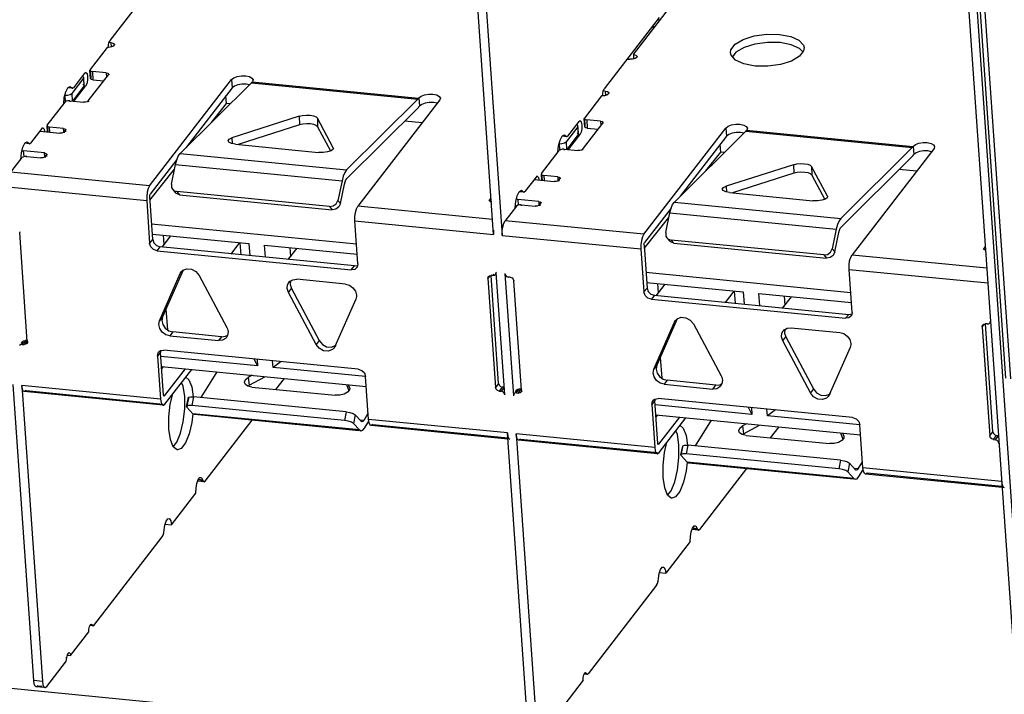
# Model space of a CAD drawing. Extents: x 0 to 1189, y 0 to 841.
# Tile 21 of 50: x 510 to 537, y 369 to 387. Entities that reach past the tile are written whole.
import ezdxf

# ---------------------------------------------------------------- set-up
doc = ezdxf.new("R2010")
doc.units = 0
doc.header["$LTSCALE"] = 65.395
doc.layers.get('0').update_dxf_attribs({"linetype": 'CONTINUOUS'})

msp = doc.modelspace()

# ---------------------------------------------------------------- linework, layer by layer
at = {"color": 6, "linetype": 'CONTINUOUS'}
for p, q in [((522.693, 381.471), (522.133, 389.506)), ((522.369, 389.483), (522.928, 381.448)), ((513.774, 388.675), (512.28, 386.738)), ((526.487, 386.356), (528.022, 388.347)), ((535.542, 388.237), (537.058, 366.464)), ((537.293, 366.441), (535.778, 388.214)), ((527.186, 387.361), (525.692, 385.423)), ((527.023, 387.13), (527.028, 387.058)), ((527.21, 387.294), (527.14, 387.301)), ((530.453, 386.905), (530.756, 386.847)), ((512.239, 386.539), (512.241, 386.615)), ((512.241, 386.615), (512.256, 386.687)), ((512.256, 386.687), (512.28, 386.738)), ((512.311, 386.68), (512.275, 386.684)), ((512.311, 386.68), (512.319, 386.561)), ((512.311, 386.68), (512.375, 386.665)), ((512.375, 386.665), (512.408, 386.636)), ((512.408, 386.636), (512.411, 386.626)), ((512.211, 386.551), (511.747, 385.948)), ((512.29, 386.553), (512.211, 386.551)), ((526.487, 386.356), (526.495, 386.234)), ((529.27, 386.417), (529.177, 386.298)), ((531.106, 386.46), (530.993, 386.311)), ((531.081, 386.426), (530.999, 386.518)), ((531.118, 386.544), (531.106, 386.46)), ((526.317, 386.234), (526.387, 386.227)), ((526.465, 386.229), (526.387, 386.227)), ((526.535, 386.247), (526.465, 386.229)), ((511.598, 385.854), (511.292, 385.457)), ((511.598, 385.854), (511.63, 385.873)), ((511.6, 385.876), (511.63, 385.873)), ((511.63, 385.873), (511.662, 385.839)), ((511.662, 385.839), (511.677, 385.76)), ((511.697, 385.097), (512.245, 385.807)), ((511.747, 385.948), (511.741, 385.932)), ((511.757, 385.708), (511.741, 385.932)), ((511.741, 385.932), (511.742, 385.926)), ((511.742, 385.926), (511.763, 385.907)), ((511.747, 385.948), (511.762, 385.724)), ((511.763, 385.907), (511.807, 385.896)), ((511.807, 385.896), (511.823, 385.672)), ((512.184, 385.859), (511.807, 385.896)), ((512.184, 385.859), (512.192, 385.739)), ((512.25, 385.824), (512.245, 385.807)), ((512.25, 385.823), (512.252, 385.807)), ((511.564, 385.712), (511.249, 385.303)), ((511.564, 385.712), (511.572, 385.736)), ((511.564, 385.712), (511.58, 385.487)), ((511.588, 385.511), (511.572, 385.736)), ((511.655, 385.562), (511.623, 385.495)), ((511.674, 385.659), (511.655, 385.562)), ((511.677, 385.76), (511.674, 385.659)), ((511.757, 385.707), (511.762, 385.724)), ((511.823, 385.672), (512.118, 385.643)), ((513.362, 382.792), (515.586, 385.676)), ((514.188, 383.667), (516.125, 385.591)), ((515.586, 385.676), (515.602, 385.452)), ((515.984, 385.553), (515.867, 385.554)), ((516.07, 385.536), (515.984, 385.553)), ((516.125, 385.591), (520.643, 385.148)), ((516.143, 385.611), (516.151, 385.621)), ((520.661, 385.168), (516.143, 385.611)), ((516.168, 385.67), (516.151, 385.621)), ((511.045, 385.192), (511.085, 385.347)), ((511.058, 385.252), (511.135, 385.254)), ((511.085, 385.347), (511.138, 385.454)), ((511.138, 385.454), (511.202, 385.492)), ((511.268, 385.442), (511.14, 385.455)), ((511.25, 385.456), (511.157, 385.465)), ((511.202, 385.492), (511.25, 385.456)), ((511.249, 385.303), (511.262, 385.104)), ((511.25, 385.456), (511.263, 385.443)), ((511.263, 385.443), (511.268, 385.442)), ((511.268, 385.442), (511.277, 385.444)), ((511.269, 385.459), (511.292, 385.457)), ((511.275, 385.092), (511.58, 385.487)), ((511.277, 385.444), (511.292, 385.457)), ((511.317, 385.098), (511.623, 385.495)), ((511.588, 385.512), (511.58, 385.487)), ((511.581, 385.499), (511.623, 385.495)), ((515.602, 385.452), (514.347, 383.825)), ((515.662, 385.5), (515.602, 385.452)), ((525.651, 385.224), (525.654, 385.3)), ((525.654, 385.3), (525.668, 385.373)), ((525.668, 385.373), (525.692, 385.423)), ((525.723, 385.366), (525.687, 385.369)), ((525.723, 385.366), (525.731, 385.246)), ((525.723, 385.366), (525.787, 385.35)), ((525.787, 385.35), (525.82, 385.322)), ((525.82, 385.322), (525.823, 385.312)), ((510.584, 384.442), (511.066, 385.066)), ((511.029, 385.017), (511.045, 385.192)), ((511.058, 385.252), (511.07, 385.066)), ((511.098, 385.087), (511.066, 385.066)), ((511.193, 385.1), (511.195, 385.075)), ((511.193, 385.1), (511.57, 385.063)), ((511.697, 385.097), (511.699, 385.072)), ((520.643, 385.148), (518.706, 383.224)), ((521.233, 385.123), (519.009, 382.238)), ((520.669, 385.178), (520.661, 385.168)), ((520.669, 385.178), (520.684, 384.954)), ((520.744, 385.001), (520.684, 384.954)), ((521.066, 385.055), (520.95, 385.056)), ((521.167, 385.035), (521.066, 385.055)), ((521.25, 385.171), (521.233, 385.123)), ((525.623, 385.237), (525.159, 384.634)), ((525.702, 385.239), (525.623, 385.237)), ((518.713, 382.99), (520.65, 384.913)), ((520.653, 384.946), (520.676, 384.943)), ((520.676, 384.943), (520.684, 384.954)), ((517.423, 384.682), (515.594, 384.098)), ((517.423, 384.682), (517.43, 384.447)), ((518.342, 383.828), (517.912, 384.634)), ((517.912, 384.634), (517.919, 384.399)), ((525.01, 384.539), (524.704, 384.142)), ((525.01, 384.539), (525.042, 384.559)), ((525.012, 384.562), (525.042, 384.559)), ((525.042, 384.559), (525.074, 384.524)), ((525.074, 384.524), (525.089, 384.446)), ((525.109, 383.782), (525.657, 384.492)), ((525.159, 384.634), (525.153, 384.617)), ((525.169, 384.393), (525.153, 384.618)), ((525.153, 384.617), (525.154, 384.612)), ((525.154, 384.612), (525.175, 384.593)), ((525.159, 384.634), (525.174, 384.409)), ((525.175, 384.593), (525.22, 384.582)), ((525.22, 384.582), (525.235, 384.357)), ((525.596, 384.545), (525.22, 384.582)), ((525.596, 384.545), (525.604, 384.424)), ((525.662, 384.509), (525.657, 384.492)), ((525.663, 384.509), (525.664, 384.493)), ((510.436, 384.347), (510.13, 383.95)), ((510.381, 384.276), (510.922, 384.223)), ((510.436, 384.347), (510.468, 384.366)), ((510.438, 384.369), (510.468, 384.366)), ((510.468, 384.366), (510.5, 384.332)), ((510.5, 384.332), (510.512, 384.269)), ((510.584, 384.442), (510.579, 384.425)), ((510.591, 384.256), (510.579, 384.425)), ((510.579, 384.425), (510.58, 384.419)), ((510.58, 384.419), (510.601, 384.401)), ((510.584, 384.442), (510.597, 384.255)), ((510.601, 384.401), (510.645, 384.389)), ((510.655, 384.249), (510.645, 384.389)), ((511.022, 384.352), (510.645, 384.389)), ((510.977, 384.225), (510.922, 384.223)), ((511.029, 384.256), (511.022, 384.352)), ((511.05, 384.257), (511.083, 384.3)), ((511.051, 384.232), (511.05, 384.257)), ((511.088, 384.317), (511.083, 384.3)), ((511.086, 384.26), (511.083, 384.3)), ((511.088, 384.316), (511.09, 384.301)), ((517.43, 384.447), (515.765, 383.916)), ((517.919, 384.399), (518.271, 383.741)), ((524.976, 384.397), (524.661, 383.988)), ((524.976, 384.397), (524.984, 384.422)), ((524.976, 384.397), (524.992, 384.173)), ((525, 384.197), (524.984, 384.421)), ((525, 384.197), (524.992, 384.173)), ((525.035, 384.18), (524.993, 384.184)), ((525.067, 384.247), (525.035, 384.18)), ((525.086, 384.344), (525.067, 384.247)), ((525.089, 384.446), (525.086, 384.344)), ((525.169, 384.393), (525.174, 384.409)), ((525.235, 384.357), (525.53, 384.328)), ((526.774, 381.477), (528.998, 384.362)), ((527.6, 382.353), (529.537, 384.276)), ((528.998, 384.362), (529.014, 384.137)), ((529.074, 384.185), (529.014, 384.137)), ((529.396, 384.239), (529.279, 384.239)), ((529.482, 384.221), (529.396, 384.239)), ((529.537, 384.276), (534.055, 383.833)), ((529.555, 384.296), (529.563, 384.306)), ((534.073, 383.853), (529.555, 384.296)), ((529.58, 384.355), (529.563, 384.306)), ((509.923, 383.84), (509.976, 383.947)), ((509.976, 383.947), (510.04, 383.986)), ((510.106, 383.935), (509.978, 383.948)), ((510.088, 383.949), (509.995, 383.958)), ((510.04, 383.986), (510.088, 383.949)), ((510.088, 383.949), (510.101, 383.937)), ((510.101, 383.937), (510.106, 383.935)), ((510.106, 383.935), (510.115, 383.937)), ((510.107, 383.952), (510.13, 383.95)), ((510.115, 383.937), (510.13, 383.95)), ((515.51, 383.977), (515.488, 384.015)), ((515.594, 384.098), (515.599, 383.94)), ((515.687, 383.923), (517.946, 383.702)), ((524.458, 383.878), (524.497, 384.032)), ((524.47, 383.937), (524.547, 383.939)), ((524.47, 383.937), (524.481, 383.776)), ((524.497, 384.032), (524.551, 384.139)), ((524.551, 384.139), (524.614, 384.178)), ((524.68, 384.127), (524.552, 384.14)), ((524.662, 384.141), (524.569, 384.15)), ((524.614, 384.178), (524.662, 384.141)), ((524.661, 383.988), (524.674, 383.79)), ((524.662, 384.141), (524.675, 384.129)), ((524.675, 384.129), (524.68, 384.128)), ((524.68, 384.128), (524.689, 384.129)), ((524.687, 383.777), (524.992, 384.173)), ((524.689, 384.129), (524.704, 384.142)), ((524.729, 383.783), (525.035, 384.18)), ((529.014, 384.137), (527.76, 382.511)), ((509.867, 383.511), (509.883, 383.685)), ((509.883, 383.685), (509.923, 383.84)), ((509.9, 383.751), (509.943, 383.74)), ((509.953, 383.587), (509.943, 383.74)), ((510.507, 383.685), (509.943, 383.74)), ((510.514, 383.588), (510.507, 383.685)), ((514.188, 383.667), (518.706, 383.224)), ((518.07, 383.699), (517.946, 383.702)), ((518.342, 383.828), (518.346, 383.81)), ((518.342, 383.828), (518.342, 383.811)), ((523.997, 383.127), (524.478, 383.751)), ((524.441, 383.703), (524.458, 383.878)), ((524.51, 383.773), (524.478, 383.751)), ((524.605, 383.785), (524.607, 383.76)), ((524.605, 383.785), (524.982, 383.748)), ((525.109, 383.782), (525.111, 383.757)), ((534.055, 383.833), (532.118, 381.91)), ((534.645, 383.808), (532.421, 380.924)), ((534.081, 383.864), (534.073, 383.853)), ((534.081, 383.864), (534.096, 383.639)), ((534.157, 383.687), (534.096, 383.639)), ((534.478, 383.741), (534.362, 383.741)), ((534.579, 383.72), (534.478, 383.741)), ((534.662, 383.857), (534.645, 383.808)), ((509.597, 383.161), (509.904, 383.559)), ((509.936, 383.58), (509.904, 383.559)), ((510.033, 383.568), (510.031, 383.593)), ((510.031, 383.593), (510.408, 383.556)), ((510.462, 383.557), (510.408, 383.556)), ((510.535, 383.59), (510.568, 383.633)), ((510.537, 383.565), (510.535, 383.59)), ((510.573, 383.649), (510.568, 383.633)), ((510.571, 383.592), (510.568, 383.633)), ((510.575, 383.633), (510.574, 383.649)), ((514.101, 383.506), (513.377, 382.567)), ((514.064, 383.372), (514.098, 383.498)), ((532.125, 381.675), (534.062, 383.599)), ((534.065, 383.631), (534.088, 383.629)), ((534.088, 383.629), (534.096, 383.639)), ((513.362, 382.792), (509.597, 383.161)), ((513.953, 382.841), (514.064, 383.372)), ((514.064, 383.372), (518.582, 382.929)), ((523.997, 383.127), (523.991, 383.111)), ((523.997, 383.127), (524.01, 382.94)), ((530.835, 383.367), (529.006, 382.783)), ((530.842, 383.133), (529.177, 382.601)), ((530.835, 383.367), (530.842, 383.133)), ((531.754, 382.514), (531.324, 383.319)), ((531.324, 383.319), (531.331, 383.085)), ((518.582, 382.929), (518.471, 382.398)), ((518.689, 382.956), (518.713, 382.99)), ((523.848, 383.032), (523.542, 382.635)), ((523.794, 382.962), (524.334, 382.909)), ((523.848, 383.032), (523.88, 383.052)), ((523.85, 383.055), (523.88, 383.052)), ((523.88, 383.052), (523.912, 383.017)), ((523.912, 383.017), (523.924, 382.954)), ((524.003, 382.941), (523.991, 383.111)), ((523.991, 383.111), (523.992, 383.105)), ((523.992, 383.105), (524.013, 383.086)), ((524.013, 383.086), (524.058, 383.075)), ((524.058, 383.075), (524.067, 382.935)), ((524.434, 383.038), (524.058, 383.075)), ((524.389, 382.91), (524.334, 382.909)), ((524.434, 383.038), (524.441, 382.941)), ((524.462, 382.942), (524.495, 382.986)), ((524.462, 382.942), (524.463, 382.918)), ((524.5, 383.002), (524.495, 382.986)), ((524.501, 383.002), (524.502, 382.986)), ((531.331, 383.085), (531.683, 382.426)), ((509.516, 382.762), (513.281, 382.393)), ((513.953, 382.841), (513.959, 382.745)), ((513.959, 382.745), (513.985, 382.698)), ((513.985, 382.698), (514.013, 382.67)), ((513.985, 382.698), (514.054, 382.612)), ((514.013, 382.67), (514.102, 382.636)), ((514.082, 382.584), (514.054, 382.612)), ((514.171, 382.549), (514.082, 382.584)), ((514.102, 382.636), (514.171, 382.549)), ((518.243, 382.23), (514.102, 382.636)), ((518.54, 382.312), (518.651, 382.842)), ((523.335, 382.525), (523.389, 382.632)), ((523.389, 382.632), (523.452, 382.671)), ((523.518, 382.621), (523.39, 382.633)), ((523.5, 382.634), (523.407, 382.643)), ((523.452, 382.671), (523.5, 382.634)), ((523.5, 382.634), (523.513, 382.622)), ((523.513, 382.622), (523.518, 382.621)), ((523.518, 382.621), (523.527, 382.622)), ((523.52, 382.637), (523.542, 382.635)), ((523.527, 382.622), (523.542, 382.635)), ((528.923, 382.663), (528.9, 382.7)), ((529.006, 382.783), (529.011, 382.625)), ((529.099, 382.609), (531.358, 382.387)), ((513.281, 382.393), (513.362, 381.226)), ((513.445, 381.334), (513.364, 382.501)), ((513.369, 382.549), (513.377, 382.567)), ((514.171, 382.549), (518.312, 382.143)), ((518.426, 382.307), (518.471, 382.398)), ((518.471, 382.398), (518.54, 382.312)), ((522.577, 382.392), (522.582, 382.409)), ((522.624, 382.462), (522.582, 382.409)), ((522.582, 382.409), (522.583, 382.393)), ((523.279, 382.196), (523.296, 382.371)), ((523.296, 382.371), (523.335, 382.525)), ((523.312, 382.436), (523.355, 382.426)), ((523.355, 382.426), (523.365, 382.273)), ((523.919, 382.37), (523.355, 382.426)), ((523.919, 382.37), (523.926, 382.274)), ((523.947, 382.275), (523.98, 382.318)), ((523.985, 382.335), (523.98, 382.318)), ((523.987, 382.319), (523.986, 382.334)), ((527.6, 382.353), (532.118, 381.91)), ((531.482, 382.385), (531.358, 382.387)), ((531.754, 382.514), (531.759, 382.496)), ((531.754, 382.514), (531.755, 382.496)), ((518.243, 382.23), (518.312, 382.143)), ((518.412, 382.159), (518.312, 382.143)), ((522.664, 381.88), (519.009, 382.238)), ((523.316, 382.244), (523.009, 381.846)), ((523.348, 382.266), (523.316, 382.244)), ((523.443, 382.278), (523.445, 382.253)), ((523.443, 382.278), (523.82, 382.241)), ((523.874, 382.243), (523.82, 382.241)), ((523.947, 382.275), (523.949, 382.25)), ((527.513, 382.191), (526.789, 381.253)), ((527.365, 381.527), (527.476, 382.057)), ((527.476, 382.057), (527.51, 382.184)), ((527.476, 382.057), (531.994, 381.614)), ((519.009, 380.672), (518.928, 381.84)), ((518.928, 381.84), (522.693, 381.471)), ((526.774, 381.477), (523.009, 381.846)), ((509.846, 381.541), (509.836, 381.527)), ((510.042, 378.564), (509.836, 381.527)), ((522.693, 381.585), (522.693, 381.471)), ((527.365, 381.527), (527.371, 381.43)), ((531.994, 381.614), (531.883, 381.084)), ((531.952, 380.997), (532.063, 381.528)), ((532.101, 381.642), (532.125, 381.675)), ((513.362, 381.226), (513.445, 381.334)), ((513.445, 381.334), (513.477, 381.241)), ((522.928, 381.448), (526.693, 381.079)), ((526.781, 381.235), (526.789, 381.253)), ((527.371, 381.43), (527.397, 381.384)), ((527.397, 381.384), (527.425, 381.356)), ((527.397, 381.384), (527.466, 381.297)), ((527.425, 381.356), (527.514, 381.321)), ((527.494, 381.269), (527.466, 381.297)), ((527.583, 381.235), (527.494, 381.269)), ((527.514, 381.321), (527.583, 381.235)), ((531.655, 380.916), (527.514, 381.321)), ((513.394, 381.133), (513.362, 381.226)), ((513.477, 381.241), (513.55, 381.169)), ((513.55, 381.169), (513.646, 381.136)), ((513.563, 381.028), (513.646, 381.136)), ((513.563, 381.028), (518.833, 380.511)), ((518.916, 380.619), (513.646, 381.136)), ((526.693, 381.079), (526.774, 379.911)), ((526.776, 381.186), (526.857, 380.019)), ((527.583, 381.235), (531.724, 380.829)), ((531.838, 380.993), (531.883, 381.084)), ((531.883, 381.084), (531.952, 380.997)), ((535.989, 381.078), (535.994, 381.094)), ((536.036, 381.148), (535.994, 381.094)), ((535.996, 381.078), (535.994, 381.094)), ((531.655, 380.916), (531.724, 380.829)), ((531.824, 380.845), (531.724, 380.829)), ((532.421, 380.924), (536.076, 380.565)), ((514.268, 380.5), (513.711, 379.236)), ((514.193, 380.41), (514.22, 380.456)), ((514.22, 380.456), (514.265, 380.499)), ((514.265, 380.499), (514.375, 380.54)), ((514.375, 380.54), (514.501, 380.528)), ((514.501, 380.528), (514.619, 380.464)), ((514.619, 380.464), (514.705, 380.36)), ((518.833, 380.511), (518.916, 380.619)), ((518.926, 380.526), (518.833, 380.511)), ((518.916, 380.619), (519.009, 380.634)), ((518.979, 380.569), (518.926, 380.526)), ((518.99, 380.585), (518.979, 380.569)), ((519.009, 380.672), (518.99, 380.585)), ((522.777, 380.453), (522.765, 380.437)), ((532.34, 380.525), (536.105, 380.156)), ((532.421, 379.358), (532.34, 380.525)), ((513.628, 379.128), (514.193, 380.41)), ((514.705, 380.36), (515.457, 378.949)), ((517.164, 380.204), (517.137, 380.169)), ((517.137, 380.169), (517.158, 380.192)), ((517.158, 380.192), (517.246, 380.244)), ((517.186, 380.209), (517.176, 380.112)), ((517.246, 380.244), (517.356, 380.255)), ((518.673, 380.126), (517.356, 380.255)), ((522.6, 380.357), (522.542, 380.282)), ((522.542, 380.282), (522.748, 377.319)), ((522.557, 380.333), (522.581, 380.354)), ((522.581, 380.354), (522.63, 380.362)), ((522.831, 377.426), (522.627, 380.362)), ((522.641, 380.377), (522.63, 380.362)), ((522.678, 380.357), (522.63, 380.362)), ((522.704, 380.392), (522.678, 380.357)), ((522.678, 380.357), (522.722, 380.364)), ((522.722, 380.364), (522.75, 380.386)), ((522.75, 380.386), (522.767, 380.408)), ((522.75, 380.386), (522.754, 380.392)), ((522.754, 380.392), (522.765, 380.437)), ((522.996, 377.117), (522.765, 380.437)), ((523, 380.414), (523.231, 377.094)), ((523.049, 380.334), (523.099, 380.316)), ((523.099, 380.316), (523.11, 380.33)), ((523.147, 380.311), (523.099, 380.316)), ((523.147, 380.311), (523.194, 380.295)), ((523.194, 380.295), (523.23, 380.261)), ((523.23, 380.261), (523.248, 380.212)), ((523.248, 380.212), (523.258, 380.226)), ((523.454, 377.25), (523.248, 380.212)), ((517.093, 380.004), (517.104, 380.108)), ((517.126, 379.897), (517.093, 380.004)), ((517.104, 380.108), (517.137, 380.169)), ((517.126, 379.897), (517.209, 380.004)), ((517.176, 380.112), (517.209, 380.004)), ((517.209, 380.004), (517.962, 378.593)), ((518.673, 380.126), (518.784, 380.094)), ((518.945, 379.935), (518.974, 379.829)), ((526.857, 380.019), (526.774, 379.911)), ((526.806, 379.819), (526.774, 379.911)), ((526.857, 380.019), (526.889, 379.926)), ((526.889, 379.926), (526.962, 379.855)), ((517.879, 378.485), (517.126, 379.897)), ((518.956, 379.717), (518.391, 378.435)), ((518.968, 379.753), (518.956, 379.717)), ((526.962, 379.855), (527.058, 379.821)), ((527.058, 379.821), (526.975, 379.713)), ((526.975, 379.713), (532.246, 379.197)), ((527.058, 379.821), (532.329, 379.304)), ((513.711, 379.236), (513.628, 379.128)), ((527.68, 379.185), (527.123, 377.921)), ((527.605, 379.096), (527.633, 379.141)), ((527.633, 379.141), (527.677, 379.184)), ((527.677, 379.184), (527.787, 379.226)), ((527.787, 379.226), (527.914, 379.213)), ((527.914, 379.213), (528.031, 379.149)), ((528.031, 379.149), (528.117, 379.046)), ((532.329, 379.304), (532.246, 379.197)), ((532.338, 379.212), (532.246, 379.197)), ((532.329, 379.304), (532.421, 379.319)), ((532.392, 379.255), (532.338, 379.212)), ((532.402, 379.27), (532.392, 379.255)), ((532.421, 379.358), (532.402, 379.27)), ((536.166, 379.077), (536.177, 379.123)), ((513.701, 378.822), (513.635, 378.918)), ((513.718, 379.026), (513.784, 378.93)), ((513.784, 378.93), (513.881, 378.86)), ((513.881, 378.86), (513.993, 378.828)), ((515.486, 378.872), (515.492, 378.832)), ((527.04, 377.814), (527.605, 379.096)), ((528.117, 379.046), (528.869, 377.634)), ((530.516, 378.794), (530.549, 378.854)), ((530.576, 378.89), (530.549, 378.854)), ((530.549, 378.854), (530.57, 378.878)), ((530.57, 378.878), (530.658, 378.93)), ((530.598, 378.894), (530.588, 378.797)), ((530.658, 378.93), (530.768, 378.94)), ((530.768, 378.94), (532.085, 378.811)), ((535.954, 378.967), (536.012, 379.042)), ((535.954, 378.967), (536.16, 376.004)), ((535.969, 379.019), (535.993, 379.039)), ((535.993, 379.039), (536.042, 379.048)), ((536.243, 376.112), (536.039, 379.047)), ((536.042, 379.048), (536.053, 379.062)), ((536.09, 379.043), (536.042, 379.048)), ((536.09, 379.043), (536.135, 379.05)), ((536.135, 379.05), (536.162, 379.071)), ((536.162, 379.071), (536.179, 379.093)), ((536.162, 379.071), (536.166, 379.077)), ((509.989, 378.596), (509.906, 378.488)), ((509.917, 378.567), (509.941, 378.587)), ((509.941, 378.587), (509.989, 378.596)), ((510.026, 378.577), (509.954, 378.484)), ((510.037, 378.591), (509.989, 378.596)), ((510.053, 378.579), (510.042, 378.564)), ((513.993, 378.828), (513.91, 378.72)), ((513.91, 378.72), (515.228, 378.591)), ((515.311, 378.698), (513.993, 378.828)), ((515.311, 378.698), (515.228, 378.591)), ((515.335, 378.601), (515.228, 378.591)), ((515.477, 378.731), (515.447, 378.677)), ((515.492, 378.832), (515.477, 378.731)), ((517.962, 378.593), (517.879, 378.485)), ((517.962, 378.593), (518.048, 378.489)), ((530.505, 378.69), (530.516, 378.794)), ((530.539, 378.582), (530.505, 378.69)), ((530.539, 378.582), (530.622, 378.69)), ((531.291, 377.171), (530.539, 378.582)), ((530.588, 378.797), (530.622, 378.69)), ((530.622, 378.69), (531.374, 377.278)), ((532.085, 378.811), (532.196, 378.78)), ((532.357, 378.62), (532.387, 378.514)), ((509.86, 378.481), (509.834, 378.46)), ((509.906, 378.488), (509.86, 378.481)), ((509.874, 378.513), (509.917, 378.567)), ((509.902, 378.516), (509.89, 378.501)), ((509.906, 378.488), (509.954, 378.484)), ((510.003, 378.492), (509.954, 378.484)), ((510.027, 378.512), (510.003, 378.492)), ((510.053, 378.546), (510.027, 378.512)), ((513.604, 378.277), (513.657, 378.319)), ((513.657, 378.319), (513.75, 378.334)), ((513.666, 378.321), (513.657, 378.281)), ((519.021, 377.818), (513.75, 378.334)), ((518.048, 378.489), (518.165, 378.425)), ((518.391, 378.435), (518.363, 378.39)), ((518.418, 378.47), (518.391, 378.435)), ((532.368, 378.403), (531.803, 377.121)), ((532.38, 378.438), (532.368, 378.403)), ((513.657, 378.281), (513.574, 378.173)), ((513.574, 378.173), (513.656, 377.006)), ((513.604, 378.277), (513.626, 378.305)), ((513.739, 377.114), (513.657, 378.281)), ((514.327, 377.828), (513.758, 377.09)), ((513.774, 376.866), (514.503, 377.811)), ((527.123, 377.921), (527.04, 377.814)), ((514.762, 377.047), (515.194, 377.743)), ((515.935, 377.465), (515.963, 377.531)), ((515.963, 377.531), (516.038, 377.59)), ((516.148, 377.649), (516.038, 377.59)), ((516.038, 377.59), (516.062, 377.378)), ((516.062, 377.378), (516.501, 377.615)), ((516.79, 377.267), (517.019, 377.564)), ((519.19, 377.712), (519.222, 377.62)), ((519.303, 376.453), (519.222, 377.62)), ((527.113, 377.508), (527.047, 377.604)), ((527.13, 377.711), (527.196, 377.615)), ((527.196, 377.615), (527.293, 377.546)), ((527.293, 377.546), (527.405, 377.513)), ((527.405, 377.513), (527.322, 377.405)), ((528.723, 377.384), (527.405, 377.513)), ((528.904, 377.518), (528.889, 377.416)), ((528.898, 377.557), (528.904, 377.518)), ((510.215, 369.362), (509.656, 377.398)), ((509.891, 377.375), (510.45, 369.339)), ((513.656, 377.006), (509.891, 377.375)), ((514.27, 377.355), (514.23, 377.457)), ((514.312, 377.073), (514.27, 377.355)), ((514.505, 377.333), (514.545, 377.066)), ((515.936, 377.453), (515.935, 377.465)), ((515.959, 377.403), (515.936, 377.453)), ((516.062, 377.378), (516.033, 377.355)), ((516.136, 377.331), (518.395, 377.109)), ((518.699, 377.399), (518.763, 377.23)), ((518.783, 377.254), (518.731, 377.191)), ((518.786, 377.32), (518.757, 377.394)), ((518.79, 377.299), (518.783, 377.254)), ((518.786, 377.32), (518.79, 377.299)), ((518.786, 377.32), (518.788, 377.3)), ((522.831, 377.426), (522.748, 377.319)), ((522.765, 377.27), (522.748, 377.319)), ((522.802, 377.236), (522.765, 377.27)), ((522.931, 377.327), (522.848, 377.22)), ((522.881, 377.346), (522.931, 377.327)), ((522.969, 377.309), (522.896, 377.215)), ((522.979, 377.323), (522.931, 377.327)), ((523.287, 377.198), (523.329, 377.253)), ((523.318, 377.174), (523.401, 377.281)), ((523.329, 377.253), (523.353, 377.273)), ((523.353, 377.273), (523.401, 377.281)), ((523.366, 377.169), (523.438, 377.262)), ((523.449, 377.277), (523.401, 377.281)), ((523.454, 377.25), (523.465, 377.264)), ((527.322, 377.405), (528.64, 377.276)), ((528.64, 377.276), (528.723, 377.384)), ((528.748, 377.286), (528.64, 377.276)), ((528.889, 377.416), (528.859, 377.362)), ((531.374, 377.278), (531.291, 377.171)), ((531.374, 377.278), (531.46, 377.175)), ((429.761, 376.98), (537.293, 366.441)), ((513.726, 376.837), (509.961, 377.206)), ((510.009, 377.235), (513.729, 376.87)), ((513.758, 377.09), (513.737, 377.092)), ((513.743, 377.093), (513.739, 377.114)), ((513.75, 377.085), (513.743, 377.093)), ((513.758, 377.09), (513.75, 377.085)), ((514.313, 376.737), (514.312, 377.073)), ((514.366, 376.807), (514.413, 377.043)), ((514.374, 376.787), (514.421, 377.023)), ((514.421, 377.023), (514.413, 377.043)), ((514.466, 377.068), (514.553, 377.067)), ((514.553, 377.067), (514.506, 376.831)), ((518.694, 376.661), (514.553, 377.067)), ((518.519, 377.112), (518.395, 377.109)), ((522.848, 377.22), (522.802, 377.236)), ((522.848, 377.22), (522.896, 377.215)), ((522.946, 377.197), (522.896, 377.215)), ((522.996, 377.117), (523.006, 377.13)), ((523.272, 377.166), (523.246, 377.145)), ((523.318, 377.174), (523.272, 377.166)), ((523.314, 377.202), (523.302, 377.186)), ((523.318, 377.174), (523.366, 377.169)), ((523.415, 377.178), (523.366, 377.169)), ((523.439, 377.198), (523.415, 377.178)), ((523.465, 377.232), (523.439, 377.198)), ((527.016, 376.962), (527.07, 377.005)), ((527.016, 376.962), (527.038, 376.991)), ((527.07, 377.005), (527.162, 377.02)), ((527.078, 377.006), (527.07, 376.966)), ((532.433, 376.503), (527.162, 377.02)), ((531.46, 377.175), (531.577, 377.111)), ((531.803, 377.121), (531.775, 377.075)), ((531.83, 377.156), (531.803, 377.121)), ((514.367, 376.807), (514.374, 376.787)), ((514.535, 376.608), (514.374, 376.787)), ((518.648, 376.425), (514.506, 376.831)), ((527.07, 376.966), (526.987, 376.859)), ((526.987, 376.859), (527.068, 375.692)), ((527.151, 375.799), (527.07, 376.966)), ((513.883, 376.189), (513.882, 376.524)), ((514.536, 376.607), (514.509, 376.371)), ((519.053, 376.165), (514.535, 376.608)), ((514.579, 376.583), (514.535, 376.608)), ((519.051, 376.145), (514.579, 376.583)), ((518.694, 376.661), (518.648, 376.425)), ((518.939, 376.58), (518.892, 376.344)), ((519.099, 376.402), (518.939, 376.58)), ((519.285, 376.612), (519.17, 376.426)), ((523.068, 376.084), (519.303, 376.453)), ((519.318, 376.359), (519.303, 376.453)), ((527.739, 376.513), (527.171, 375.776)), ((527.186, 375.551), (527.915, 376.496)), ((513.925, 375.906), (513.883, 376.189)), ((514.871, 374.778), (516.144, 376.43)), ((518.892, 376.344), (519.053, 376.165)), ((519.17, 376.426), (519.068, 376.436)), ((519.121, 376.389), (519.098, 376.391)), ((519.121, 376.389), (519.099, 376.402)), ((519.145, 376.397), (519.121, 376.389)), ((519.17, 376.426), (519.145, 376.397)), ((519.145, 376.157), (519.194, 376.214)), ((519.194, 376.214), (519.301, 376.387)), ((523.079, 375.92), (519.373, 376.283)), ((519.421, 376.312), (523.077, 375.954)), ((528.174, 375.732), (528.606, 376.428)), ((529.347, 376.15), (529.375, 376.216)), ((529.375, 376.216), (529.45, 376.275)), ((529.56, 376.335), (529.45, 376.275)), ((529.45, 376.275), (529.474, 376.063)), ((529.474, 376.063), (529.913, 376.3)), ((530.431, 376.249), (530.202, 375.952)), ((532.602, 376.398), (532.634, 376.305)), ((532.715, 375.138), (532.634, 376.305)), ((514.098, 375.831), (514.199, 376.076)), ((519.053, 376.165), (519.097, 376.14)), ((519.097, 376.14), (519.074, 376.142)), ((519.097, 376.14), (519.145, 376.157)), ((523.627, 368.048), (523.068, 376.084)), ((527.068, 375.692), (523.303, 376.061)), ((523.303, 376.061), (523.862, 368.025)), ((523.421, 375.92), (527.141, 375.556)), ((527.682, 376.041), (527.642, 376.143)), ((527.724, 375.759), (527.682, 376.041)), ((527.917, 376.019), (527.957, 375.751)), ((529.348, 376.139), (529.347, 376.15)), ((529.371, 376.089), (529.348, 376.139)), ((529.474, 376.063), (529.445, 376.04)), ((529.549, 376.016), (531.807, 375.795)), ((532.111, 376.085), (532.175, 375.916)), ((532.195, 375.94), (532.143, 375.876)), ((532.198, 376.006), (532.17, 376.079)), ((532.202, 375.985), (532.195, 375.94)), ((532.198, 376.006), (532.202, 375.985)), ((532.198, 376.006), (532.2, 375.985)), ((536.16, 376.004), (536.243, 376.112)), ((536.178, 375.955), (536.16, 376.004)), ((536.214, 375.921), (536.178, 375.955)), ((536.261, 375.905), (536.214, 375.921)), ((536.261, 375.905), (536.344, 376.013)), ((536.261, 375.905), (536.309, 375.9)), ((536.293, 376.031), (536.344, 376.013)), ((536.309, 375.9), (536.381, 375.995)), ((536.392, 376.008), (536.344, 376.013)), ((514.003, 375.709), (514.098, 375.831)), ((527.138, 375.522), (523.373, 375.891)), ((527.171, 375.776), (527.149, 375.778)), ((527.155, 375.779), (527.151, 375.799)), ((527.163, 375.771), (527.155, 375.779)), ((527.171, 375.776), (527.163, 375.771)), ((527.725, 375.422), (527.724, 375.759)), ((527.779, 375.492), (527.825, 375.728)), ((527.787, 375.472), (527.833, 375.708)), ((527.833, 375.708), (527.825, 375.729)), ((527.878, 375.753), (527.965, 375.753)), ((527.965, 375.753), (527.918, 375.516)), ((532.106, 375.347), (527.965, 375.753)), ((531.931, 375.797), (531.807, 375.795)), ((536.359, 375.882), (536.309, 375.9)), ((514.117, 375.624), (514.105, 375.626)), ((527.779, 375.492), (527.787, 375.472)), ((527.947, 375.294), (527.787, 375.472)), ((532.06, 375.11), (527.918, 375.516)), ((527.295, 374.874), (527.294, 375.209)), ((527.948, 375.293), (527.921, 375.057)), ((532.465, 374.851), (527.947, 375.294)), ((527.991, 375.268), (527.947, 375.294)), ((532.463, 374.83), (527.991, 375.268)), ((529.557, 375.115), (528.283, 373.464)), ((532.106, 375.347), (532.06, 375.11)), ((532.351, 375.265), (532.304, 375.029)), ((532.511, 375.087), (532.351, 375.265)), ((532.582, 375.111), (532.48, 375.121)), ((532.582, 375.111), (532.558, 375.083)), ((532.697, 375.297), (532.582, 375.111)), ((536.48, 374.769), (532.715, 375.138)), ((532.73, 375.044), (532.715, 375.138)), ((514.68, 374.818), (514.725, 374.874)), ((514.725, 374.874), (514.748, 374.879)), ((514.748, 374.879), (514.769, 374.87)), ((514.769, 374.87), (514.803, 374.807)), ((527.337, 374.591), (527.295, 374.874)), ((532.304, 375.029), (532.465, 374.851)), ((532.465, 374.851), (532.509, 374.826)), ((532.509, 374.826), (532.558, 374.842)), ((532.533, 375.074), (532.51, 375.077)), ((532.533, 375.074), (532.511, 375.087)), ((532.558, 375.083), (532.533, 375.074)), ((532.558, 374.842), (532.606, 374.899)), ((532.606, 374.899), (532.713, 375.072)), ((536.491, 374.605), (532.785, 374.969)), ((532.833, 374.998), (536.489, 374.64)), ((514.619, 374.452), (514.621, 374.584)), ((514.621, 374.584), (514.643, 374.715)), ((514.643, 374.715), (514.68, 374.818)), ((514.839, 374.759), (514.665, 374.776)), ((514.673, 374.798), (514.801, 374.785)), ((514.803, 374.807), (514.681, 374.819)), ((514.803, 374.807), (514.821, 374.769)), ((514.821, 374.769), (514.839, 374.759)), ((514.839, 374.759), (514.845, 374.759)), ((514.841, 374.781), (514.871, 374.778)), ((514.845, 374.759), (514.871, 374.778)), ((527.51, 374.516), (527.611, 374.762)), ((532.509, 374.826), (532.486, 374.828)), ((513.955, 373.591), (514.619, 374.452)), ((527.415, 374.395), (527.51, 374.516)), ((527.529, 374.31), (527.517, 374.312)), ((513.757, 373.451), (513.777, 373.584)), ((513.777, 373.584), (513.813, 373.691)), ((513.785, 373.607), (513.955, 373.591)), ((528.055, 373.401), (528.092, 373.504)), ((528.092, 373.504), (528.137, 373.559)), ((528.093, 373.505), (528.215, 373.493)), ((528.137, 373.559), (528.16, 373.565)), ((528.16, 373.565), (528.181, 373.556)), ((528.181, 373.556), (528.215, 373.493)), ((511.85, 370.861), (513.704, 373.264)), ((513.704, 373.264), (513.728, 373.31)), ((513.728, 373.31), (513.746, 373.375)), ((513.746, 373.375), (513.757, 373.451)), ((528.031, 373.137), (528.033, 373.27)), ((528.033, 373.27), (528.055, 373.401)), ((528.251, 373.444), (528.077, 373.461)), ((528.085, 373.483), (528.213, 373.471)), ((528.215, 373.493), (528.233, 373.455)), ((528.233, 373.455), (528.251, 373.444)), ((528.251, 373.444), (528.257, 373.445)), ((528.253, 373.467), (528.283, 373.464)), ((528.257, 373.445), (528.283, 373.464)), ((528.031, 373.137), (527.367, 372.276)), ((527.169, 372.136), (527.189, 372.27)), ((527.189, 372.27), (527.225, 372.377)), ((527.197, 372.293), (527.367, 372.276)), ((527.116, 371.95), (525.262, 369.546)), ((527.116, 371.95), (527.14, 371.996)), ((527.14, 371.996), (527.158, 372.061)), ((527.158, 372.061), (527.169, 372.136)), ((511.731, 370.834), (511.755, 370.884)), ((511.826, 370.846), (511.741, 370.855)), ((511.802, 370.872), (511.752, 370.877)), ((511.755, 370.884), (511.779, 370.898)), ((511.779, 370.898), (511.802, 370.872)), ((511.802, 370.872), (511.816, 370.851)), ((511.816, 370.851), (511.826, 370.846)), ((511.826, 370.846), (511.833, 370.847)), ((511.828, 370.863), (511.85, 370.861)), ((511.833, 370.847), (511.85, 370.861)), ((511.216, 370.039), (511.714, 370.685)), ((511.125, 370.048), (511.216, 370.039)), ((511.157, 370.109), (511.181, 370.123)), ((510.569, 369.199), (511.08, 369.862)), ((511.092, 369.988), (511.119, 369.986)), ((511.11, 369.935), (511.119, 369.986)), ((525.143, 369.519), (525.167, 369.569)), ((525.238, 369.532), (525.153, 369.54)), ((525.164, 369.563), (525.215, 369.558)), ((525.167, 369.569), (525.191, 369.584)), ((525.191, 369.584), (525.215, 369.558)), ((525.215, 369.558), (525.228, 369.536)), ((525.228, 369.536), (525.238, 369.532)), ((525.238, 369.532), (525.245, 369.532)), ((525.24, 369.549), (525.262, 369.546)), ((525.245, 369.532), (525.262, 369.546)), ((510.45, 369.339), (510.215, 369.362)), ((510.23, 369.269), (510.215, 369.362)), ((510.45, 369.339), (510.465, 369.246)), ((510.465, 369.246), (510.493, 369.187)), ((525.126, 369.37), (524.628, 368.724)), ((510.521, 369.17), (510.285, 369.193)), ((510.333, 369.222), (510.438, 369.212)), ((510.493, 369.187), (510.521, 369.17))]:
    msp.add_line(p, q, dxfattribs=at)
at = {"color": 7, "linetype": 'CONTINUOUS'}
for p, q in [((535.816, 388.659), (536.588, 377.571)), ((536.729, 377.557), (535.957, 388.646)), ((515.042, 384.515), (515.446, 385.026)), ((515.446, 385.026), (515.432, 385.232)), ((515.546, 385.016), (515.446, 385.026)), ((520.757, 384.505), (520.285, 384.551)), ((528.858, 383.711), (528.844, 383.917)), ((528.454, 383.2), (528.858, 383.711)), ((528.959, 383.701), (528.858, 383.711)), ((513.37, 382.404), (514.038, 383.247)), ((534.169, 383.191), (533.698, 383.237)), ((526.783, 381.089), (527.45, 381.932)), ((518.972, 381.207), (513.416, 381.752)), ((513.435, 381.482), (516.057, 381.225)), ((513.926, 381.434), (513.688, 381.126)), ((513.73, 381.453), (513.747, 381.202)), ((515.571, 380.941), (515.81, 381.252)), ((515.81, 381.249), (515.833, 380.921)), ((516.057, 381.225), (516.08, 380.897)), ((516.504, 380.855), (516.481, 381.184)), ((516.481, 381.184), (518.991, 380.938)), ((517.124, 380.789), (517.361, 381.097)), ((517.165, 381.117), (517.183, 380.866)), ((532.384, 379.892), (526.828, 380.437)), ((526.847, 380.168), (529.469, 379.911)), ((527.338, 380.12), (527.1, 379.811)), ((527.142, 380.139), (527.159, 379.888)), ((528.983, 379.627), (529.222, 379.937)), ((529.222, 379.935), (529.245, 379.607)), ((529.469, 379.911), (529.492, 379.582)), ((529.916, 379.541), (529.893, 379.869)), ((529.893, 379.869), (532.403, 379.623)), ((530.536, 379.474), (530.774, 379.783)), ((530.577, 379.802), (530.595, 379.551)), ((513.805, 379.449), (513.844, 378.887)), ((516.289, 377.903), (513.666, 378.16)), ((516.193, 378.095), (516.289, 377.903)), ((516.276, 378.087), (516.289, 377.903)), ((516.712, 377.862), (516.699, 378.045)), ((527.217, 378.135), (527.256, 377.572)), ((513.685, 377.891), (519.241, 377.346)), ((513.689, 377.825), (513.737, 377.886)), ((516.93, 378.023), (516.712, 377.862)), ((519.221, 377.616), (516.712, 377.862)), ((529.701, 376.589), (527.078, 376.846)), ((529.605, 376.78), (529.701, 376.589)), ((529.688, 376.772), (529.701, 376.589)), ((530.124, 376.547), (530.112, 376.731)), ((530.342, 376.708), (530.124, 376.547)), ((527.097, 376.576), (532.653, 376.032)), ((527.101, 376.51), (527.15, 376.571)), ((532.633, 376.301), (530.124, 376.547))]:
    msp.add_line(p, q, dxfattribs=at)
at = {"color": 6, "linetype": 'CONTINUOUS'}
for points in [[(529.124, 386.405), (529.136, 386.489), (529.25, 386.638), (529.468, 386.768), (529.764, 386.862), (530.108, 386.91), (530.453, 386.905)], [(512.411, 386.626), (512.403, 386.602), (512.359, 386.572), (512.29, 386.553)], [(530.469, 386.681), (530.125, 386.686), (529.785, 386.639), (529.49, 386.546), (529.27, 386.417)], [(530.999, 386.518), (530.773, 386.622), (530.469, 386.681)], [(530.756, 386.847), (530.981, 386.745), (531.102, 386.611), (531.118, 386.544)], [(526.487, 386.356), (526.551, 386.34), (526.584, 386.312), (526.586, 386.302)], [(529.261, 386.204), (529.141, 386.338), (529.124, 386.405)], [(526.586, 386.302), (526.578, 386.278), (526.535, 386.247)], [(529.789, 386.044), (529.486, 386.102), (529.261, 386.204)], [(530.993, 386.311), (530.774, 386.181), (530.478, 386.087), (530.134, 386.039), (529.789, 386.044)], [(512.184, 385.859), (512.226, 385.849), (512.248, 385.831), (512.25, 385.824)], [(511.572, 385.736), (511.57, 385.746), (511.537, 385.774)], [(511.552, 385.55), (511.585, 385.521), (511.588, 385.512)], [(511.823, 385.672), (511.781, 385.682), (511.759, 385.7), (511.757, 385.707)], [(515.586, 385.676), (515.646, 385.724), (515.739, 385.76), (515.851, 385.778), (515.968, 385.778)], [(515.867, 385.554), (515.755, 385.535), (515.662, 385.5)], [(515.968, 385.778), (516.069, 385.757), (516.138, 385.72), (516.168, 385.67)], [(516.125, 385.591), (516.131, 385.597), (516.137, 385.603), (516.143, 385.611)], [(511.135, 385.254), (511.204, 385.272), (511.249, 385.303)], [(520.669, 385.178), (520.729, 385.226), (520.822, 385.261), (520.934, 385.28), (521.05, 385.28)], [(521.05, 385.28), (521.152, 385.259), (521.221, 385.222), (521.25, 385.171)], [(525.823, 385.312), (525.815, 385.288), (525.771, 385.257), (525.702, 385.239)], [(511.193, 385.1), (511.143, 385.099), (511.098, 385.087)], [(511.697, 385.097), (511.669, 385.077), (511.624, 385.064), (511.57, 385.063)], [(520.661, 385.168), (520.655, 385.161), (520.649, 385.154), (520.643, 385.148)], [(520.95, 385.056), (520.837, 385.037), (520.744, 385.001)], [(520.65, 384.913), (520.659, 384.923), (520.668, 384.933), (520.676, 384.943)], [(517.423, 384.682), (517.513, 384.702), (517.616, 384.712), (517.718, 384.708)], [(517.725, 384.474), (517.623, 384.477), (517.52, 384.468), (517.43, 384.447)], [(517.718, 384.708), (517.809, 384.693), (517.876, 384.667), (517.912, 384.634)], [(517.919, 384.399), (517.883, 384.432), (517.816, 384.458), (517.725, 384.474)], [(524.984, 384.422), (524.982, 384.431), (524.949, 384.46)], [(525.596, 384.545), (525.638, 384.535), (525.66, 384.516), (525.662, 384.509)], [(528.998, 384.362), (529.058, 384.409), (529.151, 384.445), (529.264, 384.464), (529.38, 384.463)], [(529.38, 384.463), (529.481, 384.443), (529.551, 384.406), (529.58, 384.355)], [(511.05, 384.257), (511.021, 384.237), (510.977, 384.225)], [(511.022, 384.352), (511.064, 384.342), (511.086, 384.324), (511.088, 384.317)], [(524.964, 384.235), (524.998, 384.207), (525, 384.197)], [(525.235, 384.357), (525.193, 384.367), (525.171, 384.385), (525.169, 384.393)], [(529.279, 384.239), (529.167, 384.221), (529.074, 384.185)], [(529.537, 384.276), (529.543, 384.282), (529.549, 384.289), (529.555, 384.296)], [(515.488, 384.015), (515.517, 384.061), (515.594, 384.098)], [(515.687, 383.923), (515.58, 383.943), (515.51, 383.977)], [(524.547, 383.939), (524.617, 383.958), (524.661, 383.988)], [(534.081, 383.864), (534.141, 383.911), (534.234, 383.947), (534.346, 383.966), (534.463, 383.965)], [(534.463, 383.965), (534.564, 383.944), (534.633, 383.908), (534.662, 383.857)], [(510.507, 383.685), (510.549, 383.675), (510.572, 383.657), (510.573, 383.649)], [(514.098, 383.498), (514.14, 383.6), (514.188, 383.667)], [(518.284, 383.745), (518.189, 383.715), (518.07, 383.699)], [(518.346, 383.81), (518.338, 383.785), (518.284, 383.745)], [(524.605, 383.785), (524.555, 383.784), (524.51, 383.773)], [(525.109, 383.782), (525.081, 383.762), (525.036, 383.75), (524.982, 383.748)], [(534.073, 383.853), (534.067, 383.846), (534.061, 383.839), (534.055, 383.833)], [(534.362, 383.741), (534.249, 383.722), (534.157, 383.687)], [(510.031, 383.593), (509.981, 383.592), (509.936, 383.58)], [(510.535, 383.59), (510.507, 383.57), (510.462, 383.557)], [(530.835, 383.367), (530.925, 383.388), (531.028, 383.397), (531.13, 383.394)], [(531.13, 383.394), (531.221, 383.378), (531.288, 383.352), (531.324, 383.319)], [(534.062, 383.599), (534.071, 383.608), (534.08, 383.618), (534.088, 383.629)], [(518.706, 383.224), (518.658, 383.157), (518.616, 383.055), (518.582, 382.929)], [(531.137, 383.159), (531.035, 383.162), (530.932, 383.153), (530.842, 383.133)], [(531.331, 383.085), (531.295, 383.118), (531.228, 383.144), (531.137, 383.159)], [(518.651, 382.842), (518.668, 382.905), (518.689, 382.956)], [(524.462, 382.942), (524.433, 382.923), (524.389, 382.91)], [(524.434, 383.038), (524.476, 383.028), (524.498, 383.01), (524.5, 383.002)], [(513.362, 382.792), (513.325, 382.721), (513.297, 382.621), (513.281, 382.507), (513.281, 382.393)], [(528.9, 382.7), (528.93, 382.747), (529.006, 382.783)], [(529.099, 382.609), (528.992, 382.629), (528.923, 382.663)], [(513.364, 382.501), (513.364, 382.525), (513.369, 382.549)], [(522.643, 382.357), (522.601, 382.367), (522.579, 382.385), (522.577, 382.392)], [(523.919, 382.37), (523.961, 382.36), (523.984, 382.342), (523.985, 382.335)], [(527.51, 382.184), (527.552, 382.285), (527.6, 382.353)], [(531.696, 382.43), (531.601, 382.4), (531.482, 382.385)], [(531.759, 382.496), (531.75, 382.47), (531.696, 382.43)], [(518.243, 382.23), (518.343, 382.246), (518.426, 382.307)], [(518.54, 382.312), (518.495, 382.22), (518.412, 382.159)], [(518.928, 381.84), (518.928, 381.954), (518.944, 382.068)], [(518.944, 382.068), (518.972, 382.168), (519.009, 382.238)], [(523.443, 382.278), (523.393, 382.277), (523.348, 382.266)], [(523.947, 382.275), (523.919, 382.255), (523.874, 382.243)], [(522.928, 381.448), (522.928, 381.561), (522.944, 381.676), (522.972, 381.775), (523.009, 381.846)], [(532.118, 381.91), (532.07, 381.842), (532.028, 381.741), (531.994, 381.614)], [(532.063, 381.528), (532.08, 381.591), (532.101, 381.642)], [(526.774, 381.477), (526.737, 381.406), (526.709, 381.307), (526.693, 381.192), (526.693, 381.079)], [(513.563, 381.028), (513.467, 381.061), (513.394, 381.133)], [(526.776, 381.186), (526.776, 381.211), (526.781, 381.235)], [(531.655, 380.916), (531.755, 380.931), (531.838, 380.993)], [(531.952, 380.997), (531.907, 380.906), (531.824, 380.845)], [(536.055, 381.042), (536.014, 381.052), (535.991, 381.07), (535.989, 381.078)], [(532.34, 380.525), (532.34, 380.639), (532.356, 380.753)], [(532.356, 380.753), (532.384, 380.853), (532.421, 380.924)], [(522.542, 380.282), (522.551, 380.324), (522.557, 380.333)], [(523, 380.414), (523.015, 380.37), (523.049, 380.334)], [(518.784, 380.094), (518.878, 380.027), (518.945, 379.935)], [(518.974, 379.829), (518.974, 379.79), (518.968, 379.753)], [(526.975, 379.713), (526.879, 379.747), (526.806, 379.819)], [(513.635, 378.918), (513.609, 379.026), (513.628, 379.128)], [(513.711, 379.236), (513.692, 379.134), (513.718, 379.026)], [(515.457, 378.949), (515.474, 378.911), (515.486, 378.872)], [(535.954, 378.967), (535.963, 379.01), (535.969, 379.019)], [(513.91, 378.72), (513.798, 378.752), (513.701, 378.822)], [(515.311, 378.698), (515.418, 378.709), (515.479, 378.743)], [(515.447, 378.677), (515.422, 378.65), (515.335, 378.601)], [(532.196, 378.78), (532.291, 378.713), (532.357, 378.62)], [(509.902, 378.516), (509.911, 378.558), (509.917, 378.567)], [(510.042, 378.564), (510.033, 378.521), (510.027, 378.512)], [(518.208, 378.305), (518.082, 378.318), (517.965, 378.382), (517.879, 378.485)], [(518.165, 378.425), (518.291, 378.413), (518.402, 378.455)], [(518.363, 378.39), (518.319, 378.347), (518.208, 378.305)], [(532.387, 378.514), (532.386, 378.475), (532.38, 378.438)], [(513.574, 378.173), (513.594, 378.261), (513.604, 378.277)], [(519.021, 377.818), (519.117, 377.784), (519.19, 377.712)], [(527.047, 377.604), (527.021, 377.711), (527.04, 377.814)], [(527.123, 377.921), (527.104, 377.819), (527.13, 377.711)], [(514.34, 377.6), (514.427, 377.529), (514.505, 377.333)], [(527.322, 377.405), (527.21, 377.438), (527.113, 377.508)], [(528.869, 377.634), (528.886, 377.596), (528.898, 377.557)], [(509.961, 377.206), (509.933, 377.222), (509.906, 377.281), (509.891, 377.375)], [(516.136, 377.331), (516.029, 377.356), (515.959, 377.403)], [(522.831, 377.426), (522.846, 377.381), (522.881, 377.346)], [(523.314, 377.202), (523.323, 377.244), (523.329, 377.253)], [(523.454, 377.25), (523.445, 377.207), (523.439, 377.198)], [(528.723, 377.384), (528.831, 377.394), (528.891, 377.428)], [(528.859, 377.362), (528.834, 377.336), (528.748, 377.286)], [(510.009, 377.235), (509.969, 377.206), (509.961, 377.206)], [(513.656, 377.006), (513.671, 376.912), (513.698, 376.853), (513.726, 376.837)], [(513.882, 376.524), (513.921, 376.868), (513.987, 377.15)], [(514.413, 377.043), (514.418, 377.052), (514.466, 377.068)], [(518.731, 377.191), (518.638, 377.141), (518.519, 377.112)], [(522.996, 377.117), (522.981, 377.162), (522.946, 377.197)], [(523.246, 377.145), (523.241, 377.137), (523.231, 377.094)], [(531.62, 376.991), (531.494, 377.003), (531.377, 377.067), (531.291, 377.171)], [(531.577, 377.111), (531.703, 377.099), (531.814, 377.14)], [(531.775, 377.075), (531.731, 377.032), (531.62, 376.991)], [(513.726, 376.837), (513.734, 376.837), (513.774, 376.866)], [(514.199, 376.076), (514.273, 376.389), (514.313, 376.737)], [(514.506, 376.831), (514.419, 376.832), (514.372, 376.816), (514.367, 376.807)], [(526.987, 376.859), (527.006, 376.946), (527.016, 376.962)], [(518.694, 376.661), (518.796, 376.643), (518.885, 376.614), (518.939, 376.58)], [(532.433, 376.503), (532.529, 376.47), (532.602, 376.398)], [(514.509, 376.371), (514.436, 376.06), (514.335, 375.812), (514.22, 375.662), (514.117, 375.624)], [(518.892, 376.344), (518.839, 376.378), (518.75, 376.407), (518.648, 376.425)], [(519.373, 376.283), (519.345, 376.3), (519.318, 376.359)], [(519.421, 376.312), (519.381, 376.283), (519.373, 376.283)], [(527.753, 376.286), (527.84, 376.215), (527.917, 376.019)], [(514.105, 375.626), (514.003, 375.71), (513.925, 375.906)], [(523.068, 376.084), (523.083, 375.99), (523.11, 375.931), (523.138, 375.914)], [(523.373, 375.891), (523.345, 375.908), (523.318, 375.967), (523.303, 376.061)], [(523.421, 375.92), (523.382, 375.891), (523.373, 375.891)], [(529.549, 376.016), (529.442, 376.041), (529.371, 376.089)], [(536.243, 376.112), (536.258, 376.067), (536.293, 376.031)], [(527.068, 375.692), (527.083, 375.598), (527.11, 375.539), (527.138, 375.522)], [(527.294, 375.209), (527.333, 375.553), (527.399, 375.835)], [(527.825, 375.729), (527.83, 375.737), (527.878, 375.753)], [(532.143, 375.876), (532.05, 375.826), (531.931, 375.797)], [(536.408, 375.802), (536.393, 375.847), (536.359, 375.882)], [(527.138, 375.522), (527.146, 375.522), (527.186, 375.551)], [(527.611, 374.762), (527.685, 375.074), (527.725, 375.422)], [(527.918, 375.516), (527.832, 375.517), (527.784, 375.501), (527.779, 375.492)], [(532.304, 375.029), (532.251, 375.063), (532.162, 375.093), (532.06, 375.11)], [(532.106, 375.347), (532.208, 375.329), (532.297, 375.299), (532.351, 375.265)], [(527.921, 375.057), (527.848, 374.745), (527.748, 374.498), (527.632, 374.347), (527.529, 374.31)], [(532.785, 374.969), (532.757, 374.985), (532.73, 375.044)], [(532.833, 374.998), (532.794, 374.969), (532.785, 374.969)], [(527.517, 374.312), (527.415, 374.395), (527.337, 374.591)], [(536.48, 374.769), (536.495, 374.675), (536.522, 374.616), (536.55, 374.6)], [(513.813, 373.691), (513.858, 373.752), (513.885, 373.76)], [(513.885, 373.76), (513.902, 373.754), (513.937, 373.697), (513.955, 373.591)], [(527.225, 372.377), (527.27, 372.437), (527.297, 372.445)], [(527.297, 372.445), (527.314, 372.439), (527.349, 372.382), (527.367, 372.276)], [(511.714, 370.685), (511.716, 370.761), (511.731, 370.834)], [(511.119, 369.986), (511.134, 370.059), (511.157, 370.109)], [(511.181, 370.123), (511.205, 370.098), (511.216, 370.039)], [(511.08, 369.862), (511.097, 369.893), (511.11, 369.935)], [(525.126, 369.37), (525.128, 369.447), (525.143, 369.519)], [(510.285, 369.193), (510.258, 369.21), (510.23, 369.269)], [(510.333, 369.222), (510.294, 369.193), (510.285, 369.193)], [(510.521, 369.17), (510.529, 369.17), (510.569, 369.199)]]:
    msp.add_lwpolyline(points, dxfattribs=at)

doc.saveas('drawing.dxf')
